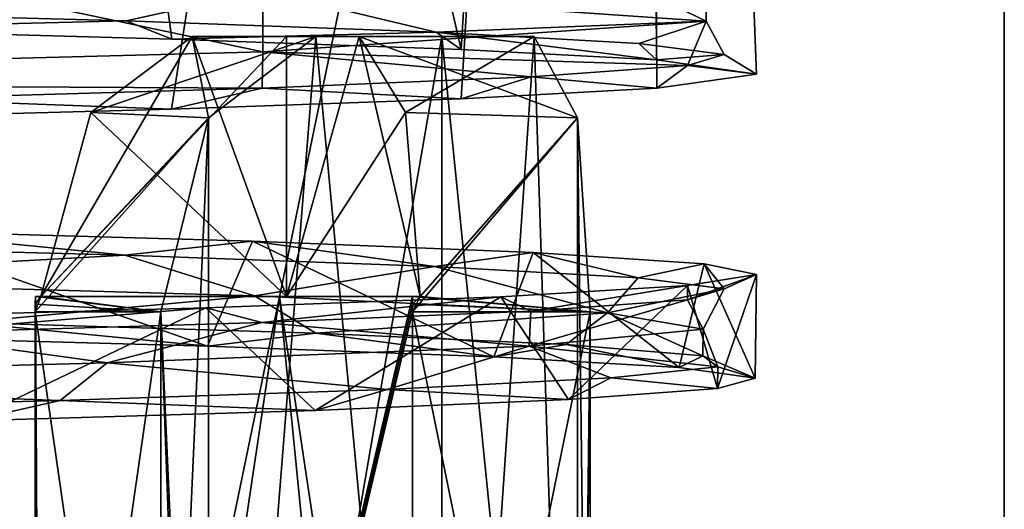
# Model space of a CAD drawing. Header units: millimetres. Extents: x -155 to 35, y -48 to 35.
# Tile 161 of 256: x -114.66 to -111.44, y -42.15 to -40.54. Entities that reach past the tile are written whole.
import ezdxf

# ---------------------------------------------------------------- set-up
doc = ezdxf.new("R2010")
doc.units = ezdxf.units.MM
doc.header["$LTSCALE"] = 65.185185
for name, color, linetype in [('1104', 7, 'CONTINUOUS'), ('1145', 7, 'CONTINUOUS'), ('1223', 7, 'CONTINUOUS'), ('1281', 7, 'CONTINUOUS'), ('1302', 7, 'CONTINUOUS'), ('1339', 7, 'CONTINUOUS'), ('1358', 7, 'CONTINUOUS'), ('1440', 7, 'CONTINUOUS'), ('1461', 7, 'CONTINUOUS'), ('1473', 7, 'CONTINUOUS'), ('1499', 7, 'CONTINUOUS'), ('1504', 7, 'CONTINUOUS'), ('1513', 7, 'CONTINUOUS'), ('1525', 7, 'CONTINUOUS'), ('1649', 7, 'CONTINUOUS'), ('1678', 7, 'CONTINUOUS'), ('1685', 7, 'CONTINUOUS'), ('1746', 7, 'CONTINUOUS'), ('2579', 7, 'CONTINUOUS'), ('65', 7, 'CONTINUOUS'), ('682', 7, 'CONTINUOUS'), ('733', 7, 'CONTINUOUS'), ('74', 7, 'CONTINUOUS'), ('785', 7, 'CONTINUOUS'), ('891', 7, 'CONTINUOUS'), ('987', 7, 'CONTINUOUS')]:
    doc.layers.add(name, color=color, linetype=linetype)

msp = doc.modelspace()

# ---------------------------------------------------------------- linework, layer by layer
at = {"layer": '1104', "color": 7, "linetype": 'CONTINUOUS', "true_color": 0xe0f2ff}
for points in [[(-113.7869, -41.45, 247.5735), (-114.5896, -41.45, 248.9942), (-114.6075, -41.45, 248.9763), (-113.7869, -41.45, 247.5735)], [(-113.7869, -41.45, 247.5735), (-114.6075, -41.45, 248.9763), (-113.81, -41.45, 247.564), (-113.7869, -41.45, 247.5735)], [(-113.3753, -41.45, 246.0014), (-113.7869, -41.45, 247.5735), (-113.81, -41.45, 247.564), (-113.3753, -41.45, 246.0014)], [(-113.3499, -41.45, 246.0014), (-113.7869, -41.45, 247.5735), (-113.3753, -41.45, 246.0014), (-113.3499, -41.45, 246.0014)]]:
    msp.add_3dface(points, dxfattribs=at)
at = {"layer": '1145', "color": 7, "linetype": 'CONTINUOUS', "true_color": 0xe0f2ff}
for points in [[(-114.3115, -40.549, 239.882), (-115.6192, -40.5136, 238.7261), (-113.8649, -40.4489, 240.5408), (-114.3115, -40.549, 239.882)], [(-113.2975, -40.5854, 241.3081), (-114.3115, -40.549, 239.882), (-113.8649, -40.4489, 240.5408), (-113.2975, -40.5854, 241.3081)], [(-112.4155, -40.5491, 245), (-113.2975, -40.5854, 241.3081), (-113.8649, -40.4489, 240.5408), (-112.4155, -40.5491, 245)], [(-113.8646, -40.6493, 249.4588), (-112.4757, -40.6944, 246.392), (-112.4155, -40.5491, 245), (-113.8646, -40.6493, 249.4588)], [(-112.635, -40.6226, 242.924), (-113.2975, -40.5854, 241.3081), (-112.4155, -40.5491, 245), (-112.635, -40.6226, 242.924)], [(-112.3559, -40.659, 244.6518), (-112.635, -40.6226, 242.924), (-112.4155, -40.5491, 245), (-112.3559, -40.659, 244.6518)], [(-112.4757, -40.6944, 246.392), (-112.3559, -40.659, 244.6518), (-112.4155, -40.5491, 245), (-112.4757, -40.6944, 246.392)], [(-117.6542, -40.7489, 252.2126), (-113.867, -40.7686, 249.576), (-113.8646, -40.6493, 249.4588), (-117.6542, -40.7489, 252.2126)], [(-113.867, -40.7686, 249.576), (-112.9876, -40.7315, 248.0625), (-113.8646, -40.6493, 249.4588), (-113.867, -40.7686, 249.576)], [(-112.9876, -40.7315, 248.0625), (-112.4757, -40.6944, 246.392), (-113.8646, -40.6493, 249.4588), (-112.9876, -40.7315, 248.0625)], [(-115.0706, -40.804, 250.8527), (-113.867, -40.7686, 249.576), (-117.6542, -40.7489, 252.2126), (-115.0706, -40.804, 250.8527)], [(-115.7508, -41.3943, 238.7176), (-113.8918, -41.4474, 240.5039), (-114.837, -41.5341, 239.3523), (-115.7508, -41.3943, 238.7176)], [(-113.8918, -41.4474, 240.5039), (-113.6907, -41.5696, 240.6704), (-114.837, -41.5341, 239.3523), (-113.8918, -41.4474, 240.5039)], [(-113.8918, -41.4474, 240.5039), (-112.7381, -41.5028, 242.8119), (-113.6907, -41.5696, 240.6704), (-113.8918, -41.4474, 240.5039)], [(-112.7381, -41.5028, 242.8119), (-112.8723, -41.6068, 242.2163), (-113.6907, -41.5696, 240.6704), (-112.7381, -41.5028, 242.8119)], [(-112.7381, -41.5028, 242.8119), (-112.4261, -41.6438, 243.9097), (-112.8723, -41.6068, 242.2163), (-112.7381, -41.5028, 242.8119)], [(-112.7381, -41.5028, 242.8119), (-112.425, -41.5567, 245.3803), (-112.4261, -41.6438, 243.9097), (-112.7381, -41.5028, 242.8119)], [(-112.425, -41.5567, 245.3803), (-112.9934, -41.6115, 247.9039), (-112.3767, -41.6792, 245.6623), (-112.425, -41.5567, 245.3803)], [(-112.425, -41.5567, 245.3803), (-112.3767, -41.6792, 245.6623), (-112.4261, -41.6438, 243.9097), (-112.425, -41.5567, 245.3803)], [(-112.9934, -41.6115, 247.9039), (-114.373, -41.6663, 250.0855), (-113.4575, -41.7532, 248.9684), (-112.9934, -41.6115, 247.9039)], [(-112.9934, -41.6115, 247.9039), (-113.4575, -41.7532, 248.9684), (-112.7271, -41.7159, 247.3786), (-112.9934, -41.6115, 247.9039)], [(-112.9934, -41.6115, 247.9039), (-112.7271, -41.7159, 247.3786), (-112.3767, -41.6792, 245.6623), (-112.9934, -41.6115, 247.9039)], [(-114.373, -41.6663, 250.0855), (-116.4079, -41.7201, 251.6798), (-114.5272, -41.7892, 250.3481), (-114.373, -41.6663, 250.0855)], [(-114.373, -41.6663, 250.0855), (-114.5272, -41.7892, 250.3481), (-113.4575, -41.7532, 248.9684), (-114.373, -41.6663, 250.0855)], [(-116.4079, -41.7201, 251.6798), (-115.8847, -41.825, 251.4511), (-114.5272, -41.7892, 250.3481), (-116.4079, -41.7201, 251.6798)]]:
    msp.add_3dface(points, dxfattribs=at)
at = {"layer": '1223', "color": 7, "linetype": 'CONTINUOUS', "true_color": 0xe0f2ff}
for points in [[(-114.5896, -41.45, 241.0058), (-113.7869, -41.45, 242.4265), (-114.6075, -41.45, 241.0237), (-114.5896, -41.45, 241.0058)], [(-114.6075, -41.45, 241.0237), (-113.7869, -41.45, 242.4265), (-113.81, -41.45, 242.436), (-114.6075, -41.45, 241.0237)], [(-113.7869, -41.45, 242.4265), (-113.3499, -41.45, 243.9986), (-113.81, -41.45, 242.436), (-113.7869, -41.45, 242.4265)], [(-113.3499, -41.45, 243.9986), (-113.3753, -41.45, 243.9986), (-113.81, -41.45, 242.436), (-113.3499, -41.45, 243.9986)]]:
    msp.add_3dface(points, dxfattribs=at)
at = {"layer": '1281', "color": 7, "linetype": 'CONTINUOUS', "true_color": 0xe0f2ff}
for points in [[(-112.7941, -44.35, 246), (-112.7941, -41.5, 246), (-113.375, -44.35, 246), (-112.7941, -44.35, 246)], [(-113.375, -44.35, 246), (-112.7941, -41.5, 246), (-113.375, -41.5, 246), (-113.375, -44.35, 246)]]:
    msp.add_3dface(points, dxfattribs=at)
at = {"layer": '1302', "color": 7, "linetype": 'CONTINUOUS', "true_color": 0xe0f2ff}
for points in [[(-114.0414, -40.8652, 240.8262), (-114.0407, -45, 240.8272), (-113.6908, -40.6, 241.3778), (-114.0414, -40.8652, 240.8262)], [(-114.0407, -45, 240.8272), (-113.2788, -45, 242.216), (-113.6908, -40.6, 241.3778), (-114.0407, -45, 240.8272)], [(-113.6908, -40.6, 241.3778), (-113.2788, -45, 242.216), (-113.2788, -40.6, 242.216), (-113.6908, -40.6, 241.3778)], [(-113.2788, -45, 242.216), (-112.8355, -45, 243.7367), (-113.2788, -40.6, 242.216), (-113.2788, -45, 242.216)], [(-113.2788, -40.6, 242.216), (-112.8355, -45, 243.7367), (-112.9775, -40.6, 243.1), (-113.2788, -40.6, 242.216)], [(-112.9775, -40.6, 243.1), (-112.8355, -45, 243.7367), (-112.8353, -40.8652, 243.7379), (-112.9775, -40.6, 243.1)], [(-114.0414, -40.8652, 240.8262), (-114.1975, -41.5, 240.6117), (-114.0407, -45, 240.8272), (-114.0414, -40.8652, 240.8262)], [(-112.8353, -40.8652, 243.7379), (-112.8355, -45, 243.7367), (-112.7941, -44.35, 244), (-112.8353, -40.8652, 243.7379)], [(-112.7941, -41.5, 244), (-112.8353, -40.8652, 243.7379), (-112.7941, -44.35, 244), (-112.7941, -41.5, 244)], [(-114.1975, -44.35, 240.6117), (-114.0407, -45.85, 240.8272), (-114.1975, -41.5, 240.6117), (-114.1975, -44.35, 240.6117)], [(-114.0407, -45.85, 240.8272), (-114.0407, -45, 240.8272), (-114.1975, -41.5, 240.6117), (-114.0407, -45.85, 240.8272)]]:
    msp.add_3dface(points, dxfattribs=at)
at = {"layer": '1339', "color": 7, "linetype": 'CONTINUOUS', "true_color": 0xe0f2ff}
for points in [[(-114.6075, -41.45, 241.0237), (-114.5796, -46.6, 241.0618), (-114.6083, -44.35, 241.0226), (-114.6075, -41.45, 241.0237)], [(-114.6081, -41.475, 241.0228), (-114.6075, -41.45, 241.0237), (-114.6083, -44.35, 241.0226), (-114.6081, -41.475, 241.0228)], [(-114.5796, -46.6, 241.0618), (-114.6075, -41.45, 241.0237), (-113.81, -41.45, 242.436), (-114.5796, -46.6, 241.0618)], [(-113.3753, -41.45, 243.9986), (-114.5796, -46.6, 241.0618), (-113.81, -41.45, 242.436), (-113.3753, -41.45, 243.9986)], [(-114.5796, -46.6, 241.0618), (-113.3753, -41.45, 243.9986), (-113.3751, -41.475, 243.9997), (-114.5796, -46.6, 241.0618)], [(-114.6083, -41.5, 241.0226), (-114.6081, -41.475, 241.0228), (-114.6083, -44.35, 241.0226), (-114.6083, -41.5, 241.0226)], [(-113.375, -41.5, 244), (-114.5796, -46.6, 241.0618), (-113.3751, -41.475, 243.9997), (-113.375, -41.5, 244)], [(-113.375, -44.35, 244), (-114.5796, -46.6, 241.0618), (-113.375, -41.5, 244), (-113.375, -44.35, 244)]]:
    msp.add_3dface(points, dxfattribs=at)
at = {"layer": '1358', "color": 7, "linetype": 'CONTINUOUS', "true_color": 0xe0f2ff}
for points in [[(-113.3979, -40.848, 243.7204), (-113.549, -40.6, 243.1), (-112.8353, -40.8652, 243.7379), (-113.3979, -40.848, 243.7204)], [(-113.549, -40.6, 243.1), (-112.9775, -40.6, 243.1), (-112.8353, -40.8652, 243.7379), (-113.549, -40.6, 243.1)], [(-113.3499, -41.45, 243.9986), (-113.3979, -40.848, 243.7204), (-112.8353, -40.8652, 243.7379), (-113.3499, -41.45, 243.9986)], [(-113.3499, -41.45, 243.9986), (-112.8353, -40.8652, 243.7379), (-112.7941, -41.5, 244), (-113.3499, -41.45, 243.9986)], [(-113.3753, -41.45, 243.9986), (-113.3499, -41.45, 243.9986), (-112.7941, -41.5, 244), (-113.3753, -41.45, 243.9986)], [(-113.3753, -41.45, 243.9986), (-112.7941, -41.5, 244), (-113.3751, -41.475, 243.9997), (-113.3753, -41.45, 243.9986)], [(-112.7941, -41.5, 244), (-113.375, -41.5, 244), (-113.3751, -41.475, 243.9997), (-112.7941, -41.5, 244)]]:
    msp.add_3dface(points, dxfattribs=at)
at = {"layer": '1440', "color": 7, "linetype": 'CONTINUOUS', "true_color": 0xe0f2ff}
for points in [[(-117.6542, -40.7489, 252.2126), (-113.8646, -40.6493, 249.4588), (-117.6562, -39.8488, 252.2133), (-117.6542, -40.7489, 252.2126)], [(-117.6562, -39.8488, 252.2133), (-113.8646, -40.6493, 249.4588), (-113.864, -39.8488, 249.4581), (-117.6562, -39.8488, 252.2133)], [(-112.4155, -40.5491, 245), (-113.8649, -40.4489, 240.5408), (-112.4155, -39.8488, 245), (-112.4155, -40.5491, 245)], [(-113.8646, -40.6493, 249.4588), (-112.4155, -40.5491, 245), (-113.864, -39.8488, 249.4581), (-113.8646, -40.6493, 249.4588)], [(-113.864, -39.8488, 249.4581), (-112.4155, -40.5491, 245), (-112.4155, -39.8488, 245), (-113.864, -39.8488, 249.4581)]]:
    msp.add_3dface(points, dxfattribs=at)
at = {"layer": '1461', "color": 7, "linetype": 'CONTINUOUS', "true_color": 0xe0f2ff}
for points in [[(-114.1975, -44.35, 240.6117), (-114.1975, -41.5, 240.6117), (-114.6083, -44.35, 241.0226), (-114.1975, -44.35, 240.6117)], [(-114.1975, -41.5, 240.6117), (-114.6083, -41.5, 241.0226), (-114.6083, -44.35, 241.0226), (-114.1975, -41.5, 240.6117)]]:
    msp.add_3dface(points, dxfattribs=at)
at = {"layer": '1473', "color": 7, "linetype": 'CONTINUOUS', "true_color": 0xe0f2ff}
for points in [[(-114.0949, -40.6, 248.2181), (-113.7869, -40.6, 247.5735), (-113.2788, -40.6, 247.784), (-114.0949, -40.6, 248.2181)], [(-113.6908, -40.6, 248.6222), (-114.0949, -40.6, 248.2181), (-113.2788, -40.6, 247.784), (-113.6908, -40.6, 248.6222)], [(-113.7869, -40.6, 247.5735), (-113.549, -40.6, 246.9), (-113.2788, -40.6, 247.784), (-113.7869, -40.6, 247.5735)], [(-113.2788, -40.6, 247.784), (-113.549, -40.6, 246.9), (-112.9775, -40.6, 246.9), (-113.2788, -40.6, 247.784)]]:
    msp.add_3dface(points, dxfattribs=at)
at = {"layer": '1499', "color": 7, "linetype": 'CONTINUOUS', "true_color": 0xe0f2ff}
for points in [[(-114.1975, -44.35, 249.3883), (-114.6083, -44.35, 248.9774), (-114.6083, -41.5, 248.9774), (-114.1975, -44.35, 249.3883)], [(-114.1975, -44.35, 249.3883), (-114.6083, -41.5, 248.9774), (-114.1975, -41.5, 249.3883), (-114.1975, -44.35, 249.3883)]]:
    msp.add_3dface(points, dxfattribs=at)
at = {"layer": '1504', "color": 7, "linetype": 'CONTINUOUS', "true_color": 0xe0f2ff}
for points in [[(-113.7869, -40.6, 242.4265), (-114.0949, -40.6, 241.7819), (-113.2788, -40.6, 242.216), (-113.7869, -40.6, 242.4265)], [(-114.0949, -40.6, 241.7819), (-113.6908, -40.6, 241.3778), (-113.2788, -40.6, 242.216), (-114.0949, -40.6, 241.7819)], [(-113.549, -40.6, 243.1), (-113.7869, -40.6, 242.4265), (-113.2788, -40.6, 242.216), (-113.549, -40.6, 243.1)], [(-113.549, -40.6, 243.1), (-113.2788, -40.6, 242.216), (-112.9775, -40.6, 243.1), (-113.549, -40.6, 243.1)]]:
    msp.add_3dface(points, dxfattribs=at)
at = {"layer": '1513', "color": 7, "linetype": 'CONTINUOUS', "true_color": 0xe0f2ff}
for points in [[(-114.0949, -40.6, 241.7819), (-114.4265, -40.8476, 241.2368), (-113.6908, -40.6, 241.3778), (-114.0949, -40.6, 241.7819)], [(-114.4265, -40.8476, 241.2368), (-114.0414, -40.8652, 240.8262), (-113.6908, -40.6, 241.3778), (-114.4265, -40.8476, 241.2368)], [(-114.0414, -40.8652, 240.8262), (-114.5896, -41.45, 241.0058), (-114.6083, -41.5, 241.0226), (-114.0414, -40.8652, 240.8262)], [(-114.1975, -41.5, 240.6117), (-114.0414, -40.8652, 240.8262), (-114.6083, -41.5, 241.0226), (-114.1975, -41.5, 240.6117)], [(-114.4265, -40.8476, 241.2368), (-114.5896, -41.45, 241.0058), (-114.0414, -40.8652, 240.8262), (-114.4265, -40.8476, 241.2368)], [(-114.5896, -41.45, 241.0058), (-114.6081, -41.475, 241.0228), (-114.6083, -41.5, 241.0226), (-114.5896, -41.45, 241.0058)], [(-114.5896, -41.45, 241.0058), (-114.6075, -41.45, 241.0237), (-114.6081, -41.475, 241.0228), (-114.5896, -41.45, 241.0058)]]:
    msp.add_3dface(points, dxfattribs=at)
at = {"layer": '1525', "color": 7, "linetype": 'CONTINUOUS', "true_color": 0xe0f2ff}
for points in [[(-114.5796, -46.6, 248.9382), (-114.6075, -41.45, 248.9763), (-114.6081, -41.475, 248.9772), (-114.5796, -46.6, 248.9382)], [(-113.81, -41.45, 247.564), (-114.6075, -41.45, 248.9763), (-114.5796, -46.6, 248.9382), (-113.81, -41.45, 247.564)], [(-113.3, -46.6, 245), (-113.81, -41.45, 247.564), (-114.5796, -46.6, 248.9382), (-113.3, -46.6, 245)], [(-113.81, -41.45, 247.564), (-113.3, -46.6, 245), (-113.375, -44.35, 246), (-113.81, -41.45, 247.564)], [(-113.3753, -41.45, 246.0014), (-113.81, -41.45, 247.564), (-113.375, -44.35, 246), (-113.3753, -41.45, 246.0014)], [(-113.3753, -41.45, 246.0014), (-113.375, -44.35, 246), (-113.3751, -41.475, 246.0003), (-113.3753, -41.45, 246.0014)], [(-114.6083, -41.5, 248.9774), (-114.5796, -46.6, 248.9382), (-114.6081, -41.475, 248.9772), (-114.6083, -41.5, 248.9774)], [(-113.375, -44.35, 246), (-113.375, -41.5, 246), (-113.3751, -41.475, 246.0003), (-113.375, -44.35, 246)], [(-114.6083, -44.35, 248.9774), (-114.5796, -46.6, 248.9382), (-114.6083, -41.5, 248.9774), (-114.6083, -44.35, 248.9774)]]:
    msp.add_3dface(points, dxfattribs=at)
at = {"layer": '1649', "color": 7, "linetype": 'CONTINUOUS', "true_color": 0xe0f2ff}
for points in [[(-113.549, -40.6, 246.9), (-113.3979, -40.8476, 246.28), (-112.9775, -40.6, 246.9), (-113.549, -40.6, 246.9)], [(-112.9775, -40.6, 246.9), (-113.3979, -40.8476, 246.28), (-112.8353, -40.8652, 246.2621), (-112.9775, -40.6, 246.9)], [(-113.3979, -40.8476, 246.28), (-113.3499, -41.45, 246.0014), (-112.8353, -40.8652, 246.2621), (-113.3979, -40.8476, 246.28)], [(-113.3499, -41.45, 246.0014), (-113.375, -41.5, 246), (-112.8353, -40.8652, 246.2621), (-113.3499, -41.45, 246.0014)], [(-113.375, -41.5, 246), (-112.7941, -41.5, 246), (-112.8353, -40.8652, 246.2621), (-113.375, -41.5, 246)], [(-113.3499, -41.45, 246.0014), (-113.3753, -41.45, 246.0014), (-113.3751, -41.475, 246.0003), (-113.3499, -41.45, 246.0014)], [(-113.375, -41.5, 246), (-113.3499, -41.45, 246.0014), (-113.3751, -41.475, 246.0003), (-113.375, -41.5, 246)]]:
    msp.add_3dface(points, dxfattribs=at)
at = {"layer": '1678', "color": 7, "linetype": 'CONTINUOUS', "true_color": 0xe0f2ff}
for points in [[(-114.4267, -40.848, 248.7636), (-114.0949, -40.6, 248.2181), (-114.0414, -40.8652, 249.1738), (-114.4267, -40.848, 248.7636)], [(-114.0949, -40.6, 248.2181), (-113.6908, -40.6, 248.6222), (-114.0414, -40.8652, 249.1738), (-114.0949, -40.6, 248.2181)], [(-114.5896, -41.45, 248.9942), (-114.4267, -40.848, 248.7636), (-114.0414, -40.8652, 249.1738), (-114.5896, -41.45, 248.9942)], [(-114.1975, -41.5, 249.3883), (-114.5896, -41.45, 248.9942), (-114.0414, -40.8652, 249.1738), (-114.1975, -41.5, 249.3883)], [(-114.6075, -41.45, 248.9763), (-114.1975, -41.5, 249.3883), (-114.6081, -41.475, 248.9772), (-114.6075, -41.45, 248.9763)], [(-114.6075, -41.45, 248.9763), (-114.5896, -41.45, 248.9942), (-114.1975, -41.5, 249.3883), (-114.6075, -41.45, 248.9763)], [(-114.1975, -41.5, 249.3883), (-114.6083, -41.5, 248.9774), (-114.6081, -41.475, 248.9772), (-114.1975, -41.5, 249.3883)]]:
    msp.add_3dface(points, dxfattribs=at)
at = {"layer": '1685', "color": 7, "linetype": 'CONTINUOUS', "true_color": 0xe0f2ff}
for points in [[(-112.7941, -41.5, 244), (-112.7941, -44.35, 244), (-113.375, -41.5, 244), (-112.7941, -41.5, 244)], [(-112.7941, -44.35, 244), (-113.375, -44.35, 244), (-113.375, -41.5, 244), (-112.7941, -44.35, 244)]]:
    msp.add_3dface(points, dxfattribs=at)
at = {"layer": '1746', "color": 7, "linetype": 'CONTINUOUS', "true_color": 0xe0f2ff}
for points in [[(-113.6908, -40.6, 248.6222), (-114.0407, -45, 249.1728), (-114.0414, -40.8652, 249.1738), (-113.6908, -40.6, 248.6222)], [(-113.2788, -45, 247.784), (-114.0407, -45, 249.1728), (-113.2788, -40.6, 247.784), (-113.2788, -45, 247.784)], [(-114.0407, -45, 249.1728), (-113.6908, -40.6, 248.6222), (-113.2788, -40.6, 247.784), (-114.0407, -45, 249.1728)], [(-112.8355, -45, 246.2633), (-113.2788, -45, 247.784), (-112.9775, -40.6, 246.9), (-112.8355, -45, 246.2633)], [(-113.2788, -45, 247.784), (-113.2788, -40.6, 247.784), (-112.9775, -40.6, 246.9), (-113.2788, -45, 247.784)], [(-112.8355, -45, 246.2633), (-112.9775, -40.6, 246.9), (-112.8353, -40.8652, 246.2621), (-112.8355, -45, 246.2633)], [(-114.0407, -45, 249.1728), (-114.1975, -44.35, 249.3883), (-114.0414, -40.8652, 249.1738), (-114.0407, -45, 249.1728)], [(-114.1975, -44.35, 249.3883), (-114.1975, -41.5, 249.3883), (-114.0414, -40.8652, 249.1738), (-114.1975, -44.35, 249.3883)], [(-112.8353, -40.8652, 246.2621), (-112.7941, -41.5, 246), (-112.8355, -45, 246.2633), (-112.8353, -40.8652, 246.2621)], [(-112.8355, -45.85, 246.2633), (-112.7941, -41.5, 246), (-112.7941, -44.35, 246), (-112.8355, -45.85, 246.2633)], [(-112.8355, -45.85, 246.2633), (-112.8355, -45, 246.2633), (-112.7941, -41.5, 246), (-112.8355, -45.85, 246.2633)]]:
    msp.add_3dface(points, dxfattribs=at)
at = {"layer": '2579', "color": 7, "linetype": 'CONTINUOUS', "true_color": 0xf5e085}
for points in [[(-115.4448, -31, 251.27), (-112.6292, -31, 247.3945), (-115.3745, -40.8701, 251.2183), (-115.4448, -31, 251.27)], [(-112.6292, -31, 242.6055), (-115.4448, -31, 238.73), (-113.2156, -40.6418, 241.2537), (-112.6292, -31, 242.6055)], [(-115.4448, -31, 238.73), (-115.3714, -40.575, 238.784), (-114.1615, -40.6079, 239.9035), (-115.4448, -31, 238.73)], [(-115.4448, -31, 238.73), (-114.1615, -40.6079, 239.9035), (-113.2156, -40.6418, 241.2537), (-115.4448, -31, 238.73)], [(-112.6292, -31, 247.3945), (-114.1631, -40.8372, 250.0984), (-115.3745, -40.8701, 251.2183), (-112.6292, -31, 247.3945)], [(-112.6292, -31, 247.3945), (-113.216, -40.8032, 248.747), (-114.1631, -40.8372, 250.0984), (-112.6292, -31, 247.3945)], [(-112.6292, -31, 247.3945), (-112.5762, -40.7685, 247.225), (-113.216, -40.8032, 248.747), (-112.6292, -31, 247.3945)], [(-112.6292, -31, 242.6055), (-113.2156, -40.6418, 241.2537), (-112.5778, -40.6764, 242.77), (-112.6292, -31, 242.6055)], [(-112.6292, -31, 247.3945), (-112.6292, -31, 242.6055), (-112.5762, -40.7685, 247.225), (-112.6292, -31, 247.3945)], [(-112.6292, -31, 242.6055), (-112.5778, -40.6764, 242.77), (-112.25, -40.7225, 245.0018), (-112.6292, -31, 242.6055)], [(-112.6292, -31, 242.6055), (-112.25, -40.7225, 245.0018), (-112.5762, -40.7685, 247.225), (-112.6292, -31, 242.6055)]]:
    msp.add_3dface(points, dxfattribs=at)
at = {"layer": '65', "color": 7, "linetype": 'CONTINUOUS', "true_color": 0xe0f2ff}
for points in [[(-114.7099, -30, 237.7188), (-111.4405, -30, 242.2188), (-114.7099, -45.7997, 237.7188), (-114.7099, -30, 237.7188)], [(-114.7099, -45.7997, 237.7188), (-111.4405, -30, 242.2188), (-111.4405, -45.7997, 242.2189), (-114.7099, -45.7997, 237.7188)], [(-111.4405, -30, 247.7812), (-114.7099, -30, 252.2812), (-114.7099, -45.7997, 252.2811), (-111.4405, -30, 247.7812)], [(-111.4404, -45.7997, 247.781), (-111.4405, -30, 247.7812), (-114.7099, -45.7997, 252.2811), (-111.4404, -45.7997, 247.781)], [(-111.4405, -30, 242.2188), (-111.4405, -30, 247.7812), (-111.4405, -45.7997, 242.2189), (-111.4405, -30, 242.2188)], [(-111.4405, -45.7997, 242.2189), (-111.4405, -30, 247.7812), (-111.4404, -45.7997, 247.781), (-111.4405, -45.7997, 242.2189)]]:
    msp.add_3dface(points, dxfattribs=at)
at = {"layer": '682', "color": 7, "linetype": 'CONTINUOUS', "true_color": 0xe0f2ff}
for points in [[(-115.6267, -41.2795, 238.7209), (-115.1275, -41.2343, 238.9733), (-114.3158, -41.315, 239.8772), (-115.6267, -41.2795, 238.7209)], [(-115.1275, -41.2343, 238.9733), (-113.8979, -41.2692, 240.2222), (-114.3158, -41.315, 239.8772), (-115.1275, -41.2343, 238.9733)], [(-114.3158, -41.315, 239.8772), (-113.8979, -41.2692, 240.2222), (-113.3024, -41.3513, 241.2995), (-114.3158, -41.315, 239.8772)], [(-113.8979, -41.2692, 240.2222), (-112.9804, -41.3057, 241.7156), (-113.3024, -41.3513, 241.2995), (-113.8979, -41.2692, 240.2222)], [(-113.3024, -41.3513, 241.2995), (-112.9804, -41.3057, 241.7156), (-112.6371, -41.3886, 242.9169), (-113.3024, -41.3513, 241.2995)], [(-112.9804, -41.3057, 241.7156), (-112.4219, -41.3425, 243.3768), (-112.6371, -41.3886, 242.9169), (-112.9804, -41.3057, 241.7156)], [(-112.6371, -41.3886, 242.9169), (-112.4219, -41.3425, 243.3768), (-112.3562, -41.425, 244.6451), (-112.6371, -41.3886, 242.9169)], [(-112.4219, -41.3425, 243.3768), (-112.2509, -41.3779, 245.1211), (-112.3562, -41.425, 244.6451), (-112.4219, -41.3425, 243.3768)], [(-112.2509, -41.3779, 245.1211), (-112.4763, -41.4135, 246.8592), (-112.4756, -41.4606, 246.3914), (-112.2509, -41.3779, 245.1211)], [(-112.3562, -41.425, 244.6451), (-112.2509, -41.3779, 245.1211), (-112.4756, -41.4606, 246.3914), (-112.3562, -41.425, 244.6451)], [(-112.4763, -41.4135, 246.8592), (-113.0865, -41.4504, 248.5022), (-112.9884, -41.4977, 248.0643), (-112.4763, -41.4135, 246.8592)], [(-112.4756, -41.4606, 246.3914), (-112.4763, -41.4135, 246.8592), (-112.9884, -41.4977, 248.0643), (-112.4756, -41.4606, 246.3914)], [(-113.0865, -41.4504, 248.5022), (-114.0502, -41.4867, 249.9661), (-113.8671, -41.5347, 249.576), (-113.0865, -41.4504, 248.5022)], [(-112.9884, -41.4977, 248.0643), (-113.0865, -41.4504, 248.5022), (-113.8671, -41.5347, 249.576), (-112.9884, -41.4977, 248.0643)], [(-114.0502, -41.4867, 249.9661), (-115.3182, -41.5217, 251.176), (-115.0655, -41.5701, 250.8484), (-114.0502, -41.4867, 249.9661)], [(-113.8671, -41.5347, 249.576), (-114.0502, -41.4867, 249.9661), (-115.0655, -41.5701, 250.8484), (-113.8671, -41.5347, 249.576)]]:
    msp.add_3dface(points, dxfattribs=at)
at = {"layer": '733', "color": 7, "linetype": 'CONTINUOUS', "true_color": 0xe0f2ff}
for points in [[(-113.7869, -41.45, 242.4265), (-114.5896, -41.45, 241.0058), (-113.7869, -40.6, 242.4265), (-113.7869, -41.45, 242.4265)], [(-113.7869, -40.6, 242.4265), (-114.5896, -41.45, 241.0058), (-114.0949, -40.6, 241.7819), (-113.7869, -40.6, 242.4265)], [(-114.0949, -40.6, 241.7819), (-114.5896, -41.45, 241.0058), (-114.4265, -40.8476, 241.2368), (-114.0949, -40.6, 241.7819)], [(-113.3979, -40.848, 243.7204), (-113.7869, -41.45, 242.4265), (-113.549, -40.6, 243.1), (-113.3979, -40.848, 243.7204)], [(-113.549, -40.6, 243.1), (-113.7869, -41.45, 242.4265), (-113.7869, -40.6, 242.4265), (-113.549, -40.6, 243.1)], [(-113.3499, -41.45, 243.9986), (-113.7869, -41.45, 242.4265), (-113.3979, -40.848, 243.7204), (-113.3499, -41.45, 243.9986)]]:
    msp.add_3dface(points, dxfattribs=at)
at = {"layer": '74', "color": 7, "linetype": 'CONTINUOUS', "true_color": 0xf5e085}
for points in [[(-114.0449, -41.6115, 240.0403), (-115.1275, -41.2343, 238.9733), (-115.2651, -41.5777, 238.8646), (-114.0449, -41.6115, 240.0403)], [(-113.8979, -41.2692, 240.2222), (-115.1275, -41.2343, 238.9733), (-114.0449, -41.6115, 240.0403), (-113.8979, -41.2692, 240.2222)], [(-113.1093, -41.6465, 241.4531), (-113.8979, -41.2692, 240.2222), (-114.0449, -41.6115, 240.0403), (-113.1093, -41.6465, 241.4531)], [(-112.9804, -41.3057, 241.7156), (-113.8979, -41.2692, 240.2222), (-113.1093, -41.6465, 241.4531), (-112.9804, -41.3057, 241.7156)], [(-112.5031, -41.6822, 243.0355), (-112.9804, -41.3057, 241.7156), (-113.1093, -41.6465, 241.4531), (-112.5031, -41.6822, 243.0355)], [(-112.4219, -41.3425, 243.3768), (-112.9804, -41.3057, 241.7156), (-112.5031, -41.6822, 243.0355), (-112.4219, -41.3425, 243.3768)], [(-112.2554, -41.7168, 244.7118), (-112.4219, -41.3425, 243.3768), (-112.5031, -41.6822, 243.0355), (-112.2554, -41.7168, 244.7118)], [(-112.2509, -41.3779, 245.1211), (-112.4219, -41.3425, 243.3768), (-112.2554, -41.7168, 244.7118), (-112.2509, -41.3779, 245.1211)], [(-112.4763, -41.4135, 246.8592), (-112.2509, -41.3779, 245.1211), (-112.3778, -41.7508, 246.4019), (-112.4763, -41.4135, 246.8592)], [(-112.3778, -41.7508, 246.4019), (-112.2509, -41.3779, 245.1211), (-112.2554, -41.7168, 244.7118), (-112.3778, -41.7508, 246.4019)], [(-113.0865, -41.4504, 248.5022), (-112.4763, -41.4135, 246.8592), (-112.8647, -41.7864, 248.025), (-113.0865, -41.4504, 248.5022)], [(-112.8647, -41.7864, 248.025), (-112.4763, -41.4135, 246.8592), (-112.3778, -41.7508, 246.4019), (-112.8647, -41.7864, 248.025)], [(-114.0502, -41.4867, 249.9661), (-113.0865, -41.4504, 248.5022), (-113.6927, -41.8218, 249.5035), (-114.0502, -41.4867, 249.9661)], [(-113.6927, -41.8218, 249.5035), (-113.0865, -41.4504, 248.5022), (-112.8647, -41.7864, 248.025), (-113.6927, -41.8218, 249.5035)], [(-115.3182, -41.5217, 251.176), (-114.0502, -41.4867, 249.9661), (-114.8222, -41.8557, 250.7666), (-115.3182, -41.5217, 251.176)], [(-114.8222, -41.8557, 250.7666), (-114.0502, -41.4867, 249.9661), (-113.6927, -41.8218, 249.5035), (-114.8222, -41.8557, 250.7666)]]:
    msp.add_3dface(points, dxfattribs=at)
at = {"layer": '785', "color": 7, "linetype": 'CONTINUOUS', "true_color": 0xe0f2ff}
for points in [[(-115.6267, -41.2795, 238.7209), (-114.3158, -41.315, 239.8772), (-115.7508, -41.3943, 238.7176), (-115.6267, -41.2795, 238.7209)], [(-115.7508, -41.3943, 238.7176), (-114.3158, -41.315, 239.8772), (-113.8918, -41.4474, 240.5039), (-115.7508, -41.3943, 238.7176)], [(-114.3158, -41.315, 239.8772), (-113.3024, -41.3513, 241.2995), (-113.8918, -41.4474, 240.5039), (-114.3158, -41.315, 239.8772)], [(-113.8918, -41.4474, 240.5039), (-113.3024, -41.3513, 241.2995), (-112.7381, -41.5028, 242.8119), (-113.8918, -41.4474, 240.5039)], [(-113.3024, -41.3513, 241.2995), (-112.6371, -41.3886, 242.9169), (-112.7381, -41.5028, 242.8119), (-113.3024, -41.3513, 241.2995)], [(-112.6371, -41.3886, 242.9169), (-112.3562, -41.425, 244.6451), (-112.7381, -41.5028, 242.8119), (-112.6371, -41.3886, 242.9169)], [(-112.7381, -41.5028, 242.8119), (-112.3562, -41.425, 244.6451), (-112.425, -41.5567, 245.3803), (-112.7381, -41.5028, 242.8119)], [(-112.3562, -41.425, 244.6451), (-112.4756, -41.4606, 246.3914), (-112.425, -41.5567, 245.3803), (-112.3562, -41.425, 244.6451)], [(-112.4756, -41.4606, 246.3914), (-112.9884, -41.4977, 248.0643), (-112.9934, -41.6115, 247.9039), (-112.4756, -41.4606, 246.3914)], [(-112.425, -41.5567, 245.3803), (-112.4756, -41.4606, 246.3914), (-112.9934, -41.6115, 247.9039), (-112.425, -41.5567, 245.3803)], [(-112.9884, -41.4977, 248.0643), (-113.8671, -41.5347, 249.576), (-112.9934, -41.6115, 247.9039), (-112.9884, -41.4977, 248.0643)], [(-113.8671, -41.5347, 249.576), (-115.0655, -41.5701, 250.8484), (-114.373, -41.6663, 250.0855), (-113.8671, -41.5347, 249.576)], [(-112.9934, -41.6115, 247.9039), (-113.8671, -41.5347, 249.576), (-114.373, -41.6663, 250.0855), (-112.9934, -41.6115, 247.9039)], [(-114.373, -41.6663, 250.0855), (-115.0655, -41.5701, 250.8484), (-116.4079, -41.7201, 251.6798), (-114.373, -41.6663, 250.0855)]]:
    msp.add_3dface(points, dxfattribs=at)
at = {"layer": '891', "color": 7, "linetype": 'CONTINUOUS', "true_color": 0xe0f2ff}
for points in [[(-114.4267, -40.848, 248.7636), (-113.7869, -41.45, 247.5735), (-114.0949, -40.6, 248.2181), (-114.4267, -40.848, 248.7636)], [(-114.0949, -40.6, 248.2181), (-113.7869, -41.45, 247.5735), (-113.7869, -40.6, 247.5735), (-114.0949, -40.6, 248.2181)], [(-113.7869, -41.45, 247.5735), (-113.3499, -41.45, 246.0014), (-113.549, -40.6, 246.9), (-113.7869, -41.45, 247.5735)], [(-113.7869, -40.6, 247.5735), (-113.7869, -41.45, 247.5735), (-113.549, -40.6, 246.9), (-113.7869, -40.6, 247.5735)], [(-113.549, -40.6, 246.9), (-113.3499, -41.45, 246.0014), (-113.3979, -40.8476, 246.28), (-113.549, -40.6, 246.9)], [(-114.5896, -41.45, 248.9942), (-113.7869, -41.45, 247.5735), (-114.4267, -40.848, 248.7636), (-114.5896, -41.45, 248.9942)]]:
    msp.add_3dface(points, dxfattribs=at)
at = {"layer": '987', "color": 7, "linetype": 'CONTINUOUS', "true_color": 0xe0f2ff}
for points in [[(-115.6192, -40.5136, 238.7261), (-114.3115, -40.549, 239.882), (-115.3714, -40.575, 238.784), (-115.6192, -40.5136, 238.7261)], [(-115.3714, -40.575, 238.784), (-114.3115, -40.549, 239.882), (-114.1615, -40.6079, 239.9035), (-115.3714, -40.575, 238.784)], [(-114.3115, -40.549, 239.882), (-113.2975, -40.5854, 241.3081), (-114.1615, -40.6079, 239.9035), (-114.3115, -40.549, 239.882)], [(-114.1615, -40.6079, 239.9035), (-113.2975, -40.5854, 241.3081), (-113.2156, -40.6418, 241.2537), (-114.1615, -40.6079, 239.9035)], [(-113.2975, -40.5854, 241.3081), (-112.635, -40.6226, 242.924), (-112.5778, -40.6764, 242.77), (-113.2975, -40.5854, 241.3081)], [(-113.2156, -40.6418, 241.2537), (-113.2975, -40.5854, 241.3081), (-112.5778, -40.6764, 242.77), (-113.2156, -40.6418, 241.2537)], [(-112.635, -40.6226, 242.924), (-112.3559, -40.659, 244.6518), (-112.5778, -40.6764, 242.77), (-112.635, -40.6226, 242.924)], [(-112.5778, -40.6764, 242.77), (-112.3559, -40.659, 244.6518), (-112.25, -40.7225, 245.0018), (-112.5778, -40.6764, 242.77)], [(-112.3559, -40.659, 244.6518), (-112.4757, -40.6944, 246.392), (-112.25, -40.7225, 245.0018), (-112.3559, -40.659, 244.6518)], [(-112.4757, -40.6944, 246.392), (-112.9876, -40.7315, 248.0625), (-112.5762, -40.7685, 247.225), (-112.4757, -40.6944, 246.392)], [(-112.25, -40.7225, 245.0018), (-112.4757, -40.6944, 246.392), (-112.5762, -40.7685, 247.225), (-112.25, -40.7225, 245.0018)], [(-112.9876, -40.7315, 248.0625), (-113.867, -40.7686, 249.576), (-113.216, -40.8032, 248.747), (-112.9876, -40.7315, 248.0625)], [(-112.5762, -40.7685, 247.225), (-112.9876, -40.7315, 248.0625), (-113.216, -40.8032, 248.747), (-112.5762, -40.7685, 247.225)], [(-113.867, -40.7686, 249.576), (-115.0706, -40.804, 250.8527), (-114.1631, -40.8372, 250.0984), (-113.867, -40.7686, 249.576)], [(-113.216, -40.8032, 248.747), (-113.867, -40.7686, 249.576), (-114.1631, -40.8372, 250.0984), (-113.216, -40.8032, 248.747)], [(-114.1631, -40.8372, 250.0984), (-115.0706, -40.804, 250.8527), (-115.3745, -40.8701, 251.2183), (-114.1631, -40.8372, 250.0984)], [(-114.0449, -41.6115, 240.0403), (-115.2651, -41.5777, 238.8646), (-114.837, -41.5341, 239.3523), (-114.0449, -41.6115, 240.0403)], [(-113.6907, -41.5696, 240.6704), (-114.0449, -41.6115, 240.0403), (-114.837, -41.5341, 239.3523), (-113.6907, -41.5696, 240.6704)], [(-113.1093, -41.6465, 241.4531), (-114.0449, -41.6115, 240.0403), (-113.6907, -41.5696, 240.6704), (-113.1093, -41.6465, 241.4531)], [(-112.8723, -41.6068, 242.2163), (-113.1093, -41.6465, 241.4531), (-113.6907, -41.5696, 240.6704), (-112.8723, -41.6068, 242.2163)], [(-112.5031, -41.6822, 243.0355), (-113.1093, -41.6465, 241.4531), (-112.8723, -41.6068, 242.2163), (-112.5031, -41.6822, 243.0355)], [(-112.4261, -41.6438, 243.9097), (-112.5031, -41.6822, 243.0355), (-112.8723, -41.6068, 242.2163), (-112.4261, -41.6438, 243.9097)], [(-112.2554, -41.7168, 244.7118), (-112.5031, -41.6822, 243.0355), (-112.4261, -41.6438, 243.9097), (-112.2554, -41.7168, 244.7118)], [(-112.3767, -41.6792, 245.6623), (-112.2554, -41.7168, 244.7118), (-112.4261, -41.6438, 243.9097), (-112.3767, -41.6792, 245.6623)], [(-112.7271, -41.7159, 247.3786), (-112.3778, -41.7508, 246.4019), (-112.3767, -41.6792, 245.6623), (-112.7271, -41.7159, 247.3786)], [(-112.3778, -41.7508, 246.4019), (-112.2554, -41.7168, 244.7118), (-112.3767, -41.6792, 245.6623), (-112.3778, -41.7508, 246.4019)], [(-113.4575, -41.7532, 248.9684), (-112.8647, -41.7864, 248.025), (-112.7271, -41.7159, 247.3786), (-113.4575, -41.7532, 248.9684)], [(-112.8647, -41.7864, 248.025), (-112.3778, -41.7508, 246.4019), (-112.7271, -41.7159, 247.3786), (-112.8647, -41.7864, 248.025)], [(-114.5272, -41.7892, 250.3481), (-113.6927, -41.8218, 249.5035), (-113.4575, -41.7532, 248.9684), (-114.5272, -41.7892, 250.3481)], [(-113.6927, -41.8218, 249.5035), (-112.8647, -41.7864, 248.025), (-113.4575, -41.7532, 248.9684), (-113.6927, -41.8218, 249.5035)], [(-115.8847, -41.825, 251.4511), (-114.8222, -41.8557, 250.7666), (-114.5272, -41.7892, 250.3481), (-115.8847, -41.825, 251.4511)], [(-114.8222, -41.8557, 250.7666), (-113.6927, -41.8218, 249.5035), (-114.5272, -41.7892, 250.3481), (-114.8222, -41.8557, 250.7666)]]:
    msp.add_3dface(points, dxfattribs=at)

doc.saveas('drawing.dxf')
